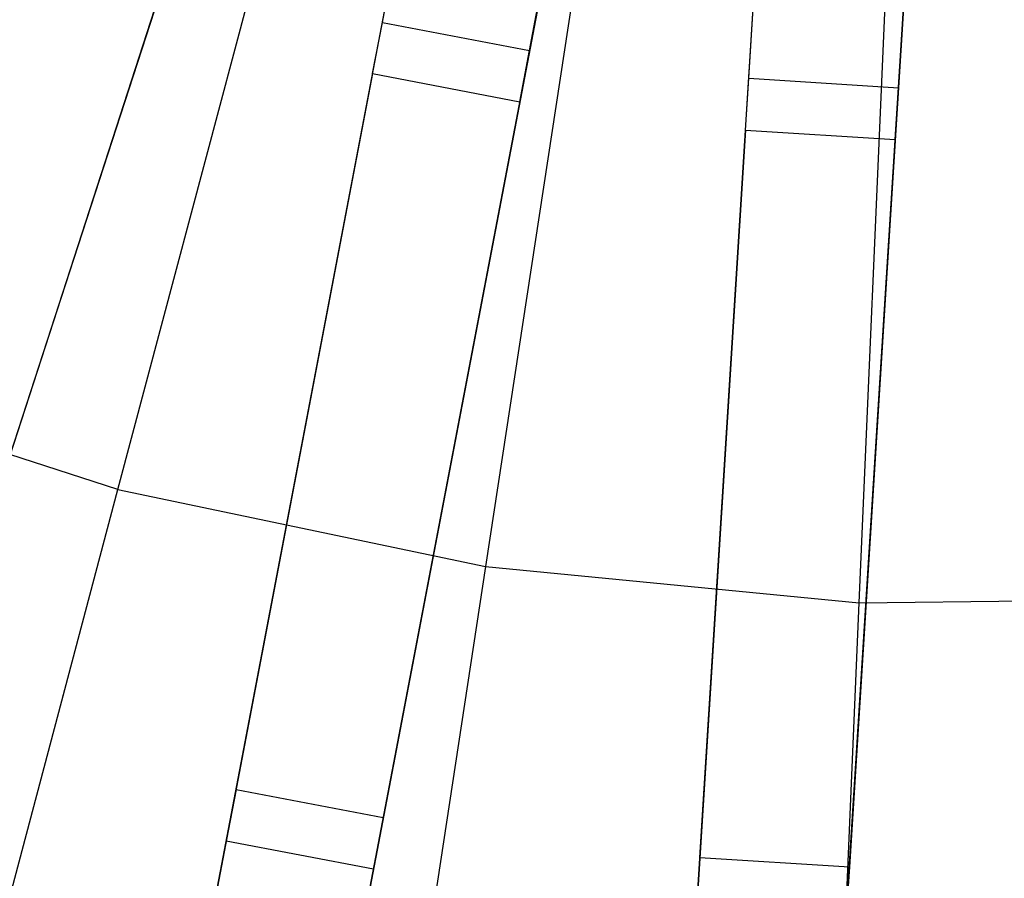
# Model space of a CAD drawing. Extents: x 0 to 27.3, y 0 to 27.3.
# Tile 17 of 117: x 12.3 to 13.6, y 8.6 to 9.8. Entities that reach past the tile are written whole.
import ezdxf

# ---------------------------------------------------------------- set-up
doc = ezdxf.new("R2010")
doc.units = 0
doc.header["$LTSCALE"] = 2.54
doc.layers.get('0').update_dxf_attribs({"color": 13, "linetype": 'CONTINUOUS'})

# ---------------------------------------------------------------- blocks, each defined once
blk = doc.blocks.new('SPUMPKIN_S_PM_STL_1')
at = {"color": 0}
for p, q in [((18.9254, 11.081, 90.1256), (18.1559, 8.7125, 89.4155)), ((18.9254, 11.081, 90.1256), (18.1559, 8.7125, 89.4155)), ((18.1387, 8.6598, 89.6081), (18.9129, 11.0425, 90.3214)), ((18.1387, 8.6598, 89.6081), (18.9129, 11.0425, 90.3214)), ((18.6056, 8.5972, 89.4155), (19.0723, 11.0433, 90.1256)), ((18.6056, 8.5972, 89.4155), (19.0723, 11.0433, 90.1256)), ((18.5952, 8.5427, 89.6082), (19.0646, 11.0035, 90.3214)), ((18.5952, 8.5427, 89.6082), (19.0646, 11.0035, 90.3214)), ((19.2687, 11.0059, 90.1256), (18.8021, 8.5597, 89.4155)), ((19.2687, 11.0059, 90.1256), (18.8021, 8.5597, 89.4155)), ((19.2627, 8.5017, 89.4156), (19.4191, 10.9869, 90.1256)), ((19.2627, 8.5017, 89.4156), (19.4191, 10.9869, 90.1256)), ((19.6187, 10.9743, 90.1256), (19.4623, 8.4891, 89.4156)), ((19.6187, 10.9743, 90.1256), (19.4623, 8.4891, 89.4156)), ((18.7917, 8.5052, 89.6082), (19.2611, 10.966, 90.3214)), ((18.7917, 8.5052, 89.6082), (19.2611, 10.966, 90.3214)), ((19.2592, 8.4463, 89.6082), (19.4165, 10.9464, 90.3214)), ((19.2592, 8.4463, 89.6082), (19.4165, 10.9464, 90.3214)), ((19.4589, 8.4338, 89.6082), (19.6161, 10.9338, 90.3214)), ((19.4589, 8.4338, 89.6082), (19.6161, 10.9338, 90.3214)), ((18.5054, 9.2982, 223.6584), (18.7637, 10.2701, 223.3786)), ((18.5054, 9.2982, 223.6584), (18.7637, 10.2701, 223.3786)), ((19.1478, 10.1899, 223.3786), (18.996, 9.1958, 223.6584)), ((19.1478, 10.1899, 223.3786), (18.996, 9.1958, 223.6584)), ((19.4948, 9.1471, 223.6584), (19.5382, 10.1518, 223.3786)), ((19.4948, 9.1471, 223.6584), (19.5382, 10.1518, 223.3786)), ((18.6128, 10.1189, 34.4883), (18.2506, 9.0041, 26.4399)), ((18.6128, 10.1189, 34.4883), (18.2506, 9.0041, 26.4399)), ((18.8583, 9.9215, 34.7499), (18.8925, 10.1009, 34.9298)), ((18.8583, 9.9215, 34.7499), (18.8925, 10.1009, 34.9298)), ((19.0547, 9.884, 34.7499), (19.0889, 10.0635, 34.9298)), ((19.0547, 9.884, 34.7499), (19.0889, 10.0635, 34.9298)), ((18.663, 8.8982, 26.4399), (18.8827, 10.0497, 34.4883)), ((18.663, 8.8982, 26.4399), (18.8827, 10.0497, 34.4883)), ((19.3474, 9.8471, 34.7499), (19.3588, 10.0294, 34.9298)), ((19.3474, 9.8471, 34.7499), (19.3588, 10.0294, 34.9298)), ((19.547, 9.8345, 34.7499), (19.5584, 10.0168, 34.9298)), ((19.547, 9.8345, 34.7499), (19.5584, 10.0168, 34.9298)), ((19.0792, 10.0122, 34.4883), (18.8595, 8.8607, 26.4399)), ((19.0792, 10.0122, 34.4883), (18.8595, 8.8607, 26.4399)), ((19.282, 8.8074, 26.4399), (19.3556, 9.9773, 34.4883)), ((19.282, 8.8074, 26.4399), (19.3556, 9.9773, 34.4883)), ((19.5552, 9.9647, 34.4883), (19.4816, 8.7948, 26.4399)), ((19.5552, 9.9647, 34.4883), (19.4816, 8.7948, 26.4399)), ((18.5511, 9.9288, 34.5032), (18.1895, 8.8159, 26.4687)), ((18.5511, 9.9288, 34.5032), (18.1895, 8.8159, 26.4687)), ((18.8452, 9.8533, 34.5032), (18.8583, 9.9215, 34.7499)), ((18.8452, 9.8533, 34.5032), (18.8583, 9.9215, 34.7499)), ((18.8583, 9.9215, 34.7499), (19.0547, 9.884, 34.7499)), ((18.8583, 9.9215, 34.7499), (19.0547, 9.884, 34.7499)), ((19.0417, 9.8158, 34.5032), (19.0547, 9.884, 34.7499)), ((19.0417, 9.8158, 34.5032), (19.0547, 9.884, 34.7499)), ((18.8452, 9.8533, 34.5032), (18.626, 8.7038, 26.4687)), ((18.8452, 9.8533, 34.5032), (18.626, 8.7038, 26.4687)), ((18.8452, 9.8533, 34.5032), (19.0417, 9.8158, 34.5032)), ((18.8452, 9.8533, 34.5032), (19.0417, 9.8158, 34.5032)), ((19.343, 9.7777, 34.5032), (19.3474, 9.8471, 34.7499)), ((19.343, 9.7777, 34.5032), (19.3474, 9.8471, 34.7499)), ((19.3474, 9.8471, 34.7499), (19.547, 9.8345, 34.7499)), ((19.3474, 9.8471, 34.7499), (19.547, 9.8345, 34.7499)), ((19.5426, 9.7652, 34.5032), (19.547, 9.8345, 34.7499)), ((19.5426, 9.7652, 34.5032), (19.547, 9.8345, 34.7499)), ((19.0417, 9.8158, 34.5032), (18.8224, 8.6663, 26.4687)), ((19.0417, 9.8158, 34.5032), (18.8224, 8.6663, 26.4687)), ((19.343, 9.7777, 34.5032), (19.2695, 8.6098, 26.4687)), ((19.343, 9.7777, 34.5032), (19.2695, 8.6098, 26.4687)), ((19.343, 9.7777, 34.5032), (19.5426, 9.7652, 34.5032)), ((19.343, 9.7777, 34.5032), (19.5426, 9.7652, 34.5032)), ((19.5426, 9.7652, 34.5032), (19.4691, 8.5973, 26.4687)), ((19.5426, 9.7652, 34.5032), (19.4691, 8.5973, 26.4687)), ((18.5054, 9.2982, 223.6584), (18.0287, 9.4529, 223.6584)), ((18.5054, 9.2982, 223.6584), (18.0287, 9.4529, 223.6584)), ((18.2525, 8.3468, 224.0058), (18.5054, 9.2982, 223.6584)), ((18.2525, 8.3468, 224.0058), (18.5054, 9.2982, 223.6584)), ((18.5054, 9.2982, 223.6584), (18.996, 9.1958, 223.6584)), ((18.5054, 9.2982, 223.6584), (18.996, 9.1958, 223.6584)), ((18.996, 9.1958, 223.6584), (18.8475, 8.2227, 224.0058)), ((18.996, 9.1958, 223.6584), (18.8475, 8.2227, 224.0058)), ((18.996, 9.1958, 223.6584), (19.4948, 9.1471, 223.6584)), ((18.996, 9.1958, 223.6584), (19.4948, 9.1471, 223.6584)), ((19.4523, 8.1637, 224.0058), (19.4948, 9.1471, 223.6584)), ((19.4523, 8.1637, 224.0058), (19.4948, 9.1471, 223.6584)), ((19.4948, 9.1471, 223.6584), (19.996, 9.1526, 223.6584)), ((19.4948, 9.1471, 223.6584), (19.996, 9.1526, 223.6584)), ((18.663, 8.8982, 26.4399), (18.6499, 8.8292, 26.2651)), ((18.663, 8.8982, 26.4399), (18.6499, 8.8292, 26.2651)), ((18.663, 8.8982, 26.4399), (18.8595, 8.8607, 26.4399)), ((18.663, 8.8982, 26.4399), (18.8595, 8.8607, 26.4399)), ((18.8595, 8.8607, 26.4399), (18.8463, 8.7917, 26.2651)), ((18.8595, 8.8607, 26.4399), (18.8463, 8.7917, 26.2651)), ((18.6499, 8.8292, 26.2651), (18.6232, 8.6892, 26.1419)), ((18.6499, 8.8292, 26.2651), (18.6232, 8.6892, 26.1419)), ((18.8463, 8.7917, 26.2651), (18.6499, 8.8292, 26.2651)), ((18.8463, 8.7917, 26.2651), (18.6499, 8.8292, 26.2651)), ((19.282, 8.8074, 26.4399), (19.2775, 8.7372, 26.2651)), ((19.282, 8.8074, 26.4399), (19.2775, 8.7372, 26.2651)), ((19.282, 8.8074, 26.4399), (19.4816, 8.7948, 26.4399)), ((19.282, 8.8074, 26.4399), (19.4816, 8.7948, 26.4399)), ((18.8463, 8.7917, 26.2651), (18.8196, 8.6518, 26.1419)), ((18.8463, 8.7917, 26.2651), (18.8196, 8.6518, 26.1419)), ((19.4816, 8.7948, 26.4399), (19.4772, 8.7247, 26.2651)), ((19.4816, 8.7948, 26.4399), (19.4772, 8.7247, 26.2651))]:
    blk.add_line(p, q, dxfattribs=at)

msp = doc.modelspace()

# ---------------------------------------------------------------- block references
at = {"color": 253}
msp.add_blockref('SPUMPKIN_S_PM_STL_1', (-6.0437, -0.1414, -26.0955), dxfattribs=at)

doc.saveas('drawing.dxf')
